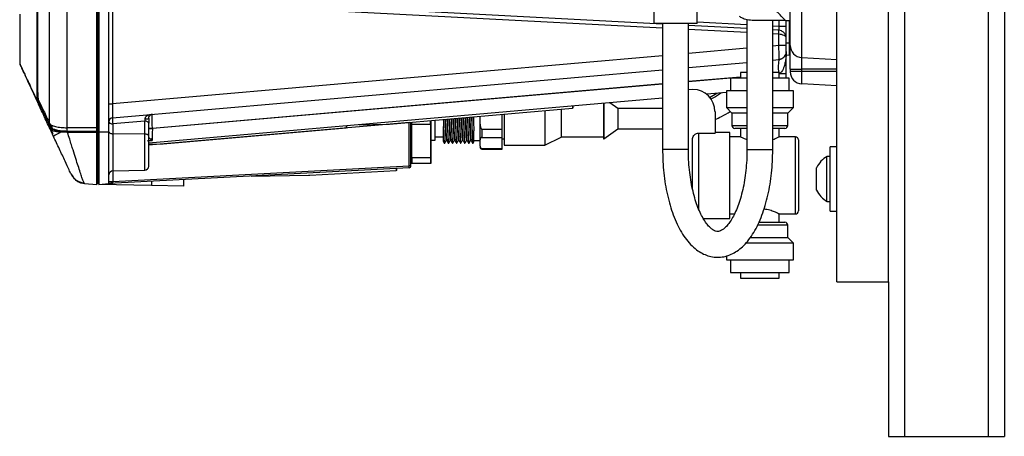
# Model space of a CAD drawing. Header units: inches. Extents: x 0.4 to 16.8, y 0 to 10.8.
# Tile 35 of 102: x 9.891 to 11.086, y 3.573 to 4.078. Entities that reach past the tile are written whole.
import ezdxf

# ---------------------------------------------------------------- set-up
doc = ezdxf.new("R2010")
doc.units = ezdxf.units.IN
doc.header["$MEASUREMENT"] = 0

msp = doc.modelspace()

# ---------------------------------------------------------------- linework, layer by layer
at = {"color": 7, "linetype": 'Continuous'}
for p, q in [((10.9644, 6.9475), (10.9644, 3.5725)), ((11.0661, 6.9475), (11.0661, 3.5725)), ((11.0856, 6.9475), (11.0856, 3.5725)), ((10.8824, 3.76), (10.8824, 6.76)), ((10.9449, 3.76), (10.9449, 6.76)), ((9.9485, 3.9472), (9.9485, 4.7343)), ((9.9843, 3.947), (9.9843, 4.7345)), ((9.9853, 4.7394), (9.9853, 3.9421)), ((9.9868, 4.7394), (9.9868, 3.9421)), ((9.9991, 3.9421), (9.9991, 4.7394)), ((9.9271, 3.9523), (9.9271, 4.7292)), ((10.0036, 4.7051), (10.0036, 3.9764)), ((9.912, 3.9874), (9.912, 4.6941)), ((9.9126, 4.6903), (9.9126, 3.9912)), ((10.6602, 4.1181), (10.6602, 4.0738)), ((10.7129, 4.0738), (10.7129, 4.1181)), ((10.6709, 4.073), (10.173, 4.0991)), ((10.6709, 4.0681), (10.1731, 4.0942)), ((10.8398, 4.0324), (10.8398, 4.0971)), ((9.8908, 4.0853), (9.8908, 4.0252)), ((10.7129, 4.0757), (10.7733, 4.0726)), ((10.7733, 4.0783), (10.7733, 3.9207)), ((10.8199, 4.0775), (10.7795, 4.0775)), ((10.8046, 3.9207), (10.8046, 4.0775)), ((10.8119, 4.0775), (10.8119, 4.0705)), ((10.8199, 4.0775), (10.8258, 4.0775)), ((10.8209, 4.0705), (10.8209, 4.0775)), ((10.8249, 4.0505), (10.8249, 4.0775)), ((10.7129, 4.0738), (10.6602, 4.0738)), ((10.6709, 4.073), (10.6709, 3.9207)), ((10.7022, 3.9207), (10.7022, 4.0738)), ((10.7733, 4.0676), (10.7022, 4.0714)), ((10.7733, 4.0627), (10.7022, 4.0665)), ((10.8046, 4.0709), (10.8119, 4.0705)), ((10.8116, 4.0656), (10.8046, 4.066)), ((10.8119, 4.0656), (10.8116, 4.0656)), ((10.8119, 4.0705), (10.8209, 4.0705)), ((10.8118, 4.0607), (10.8046, 4.0611)), ((10.8118, 4.0607), (10.8119, 4.0607)), ((10.8119, 4.0471), (10.8119, 4.0607)), ((10.8209, 4.0471), (10.8209, 4.0558)), ((10.8209, 4.0504), (10.8249, 4.0505)), ((10.8249, 4.0355), (10.8249, 4.0505)), ((10.7733, 4.0437), (10.7022, 4.0375)), ((10.8119, 4.0471), (10.8046, 4.0464)), ((10.8209, 4.0471), (10.8119, 4.0471)), ((10.8209, 4.0126), (10.8209, 4.0397)), ((10.6709, 4.0347), (10.0036, 3.9764)), ((10.7022, 4.0203), (10.7733, 4.0265)), ((10.8046, 4.0293), (10.8119, 4.0299)), ((10.8119, 4.0299), (10.8121, 4.0303)), ((10.82, 4.0356), (10.8249, 4.0355)), ((10.8398, 4.0324), (10.8824, 4.0302)), ((10.8398, 4.0184), (10.8398, 4.0324)), ((10.0036, 3.9592), (10.6709, 4.0176)), ((10.8258, 4.0184), (10.8398, 4.0184)), ((10.8258, 4.0184), (10.8258, 4.0159)), ((10.8258, 4.0159), (10.8398, 4.0159)), ((10.8824, 4.0184), (10.8398, 4.0184)), ((10.8398, 4.0159), (10.8398, 4.0184)), ((10.8398, 4.0159), (10.8824, 4.0159)), ((10.8398, 4.0004), (10.8398, 4.0159)), ((10.7655, 4.0087), (10.7022, 4.0032)), ((10.7533, 4.0075), (10.7022, 4.003)), ((10.7533, 4.0075), (10.7533, 3.9919)), ((10.7733, 4.0075), (10.7533, 4.0075)), ((10.7655, 4.0086), (10.7534, 4.0075)), ((10.7655, 4.0144), (10.7655, 4.0075)), ((10.7733, 4.0144), (10.7655, 4.0144)), ((10.8124, 4.0144), (10.8046, 4.0144)), ((10.8246, 4.0075), (10.8046, 4.0075)), ((10.8124, 4.0075), (10.8124, 4.0144)), ((10.8209, 4.0126), (10.8124, 4.0126)), ((10.8246, 3.9919), (10.8246, 4.0075)), ((10.6709, 4.0004), (10.0518, 3.9463)), ((10.6709, 4.0003), (10.0518, 3.9461)), ((10.7077, 3.9936), (10.7076, 3.9936)), ((10.7483, 3.9919), (10.7483, 3.9716)), ((10.7733, 3.9919), (10.7483, 3.9919)), ((10.8296, 3.9919), (10.8046, 3.9919)), ((10.8296, 3.9716), (10.8296, 3.9919)), ((10.8824, 3.9982), (10.8398, 4.0004)), ((9.912, 3.9874), (9.913, 3.9874)), ((9.9127, 3.9776), (9.9124, 3.979)), ((9.9136, 3.9789), (9.9133, 3.9797)), ((9.9142, 3.9778), (9.9136, 3.9789)), ((10.6709, 3.9831), (10.0473, 3.9286)), ((10.7483, 3.9899), (10.7244, 3.9878)), ((10.7369, 3.9889), (10.728, 3.9837)), ((9.9153, 3.9778), (9.9142, 3.9778)), ((9.9991, 3.9764), (10.0036, 3.9764)), ((10.3395, 3.9517), (10.5615, 3.9711)), ((10.528, 3.9682), (10.528, 3.9587)), ((10.5477, 3.9699), (10.5477, 3.9586)), ((10.5615, 3.9736), (10.5615, 3.9711)), ((10.5624, 3.9712), (10.5615, 3.9711)), ((10.5624, 3.9712), (10.5624, 3.9736)), ((10.5993, 3.9769), (10.5993, 3.9586)), ((10.5998, 3.9769), (10.5998, 3.9586)), ((10.6166, 3.9705), (10.607, 3.9775)), ((10.6709, 3.9705), (10.6166, 3.9705)), ((10.6166, 3.9705), (10.6166, 3.9584)), ((10.7346, 3.9668), (10.7346, 3.9406)), ((10.7483, 3.9716), (10.7549, 3.965)), ((10.7483, 3.9716), (10.7733, 3.9716)), ((10.8046, 3.9716), (10.8296, 3.9716)), ((10.823, 3.965), (10.8296, 3.9716)), ((10.0425, 3.9552), (10.0039, 3.9518)), ((10.0425, 3.9395), (10.0425, 3.9552)), ((10.3892, 3.9515), (10.3892, 3.956)), ((10.3902, 3.9519), (10.3902, 3.9561)), ((10.3951, 3.9323), (10.3951, 3.9565)), ((10.405, 3.9574), (10.405, 3.9487)), ((10.4493, 3.9613), (10.4492, 3.9588)), ((10.4492, 3.9613), (10.4492, 3.9588)), ((10.4763, 3.9455), (10.4763, 3.9636)), ((10.4788, 3.9639), (10.4788, 3.9262)), ((10.528, 3.9587), (10.528, 3.9262)), ((10.5477, 3.9586), (10.5477, 3.9358)), ((10.5993, 3.9586), (10.5993, 3.9336)), ((10.5998, 3.9586), (10.5998, 3.9336)), ((10.6166, 3.9584), (10.6166, 3.9458)), ((10.7549, 3.965), (10.7549, 3.95)), ((10.7733, 3.965), (10.7549, 3.965)), ((10.823, 3.965), (10.8046, 3.965)), ((10.823, 3.95), (10.823, 3.965)), ((9.9273, 3.9522), (9.9299, 3.9466)), ((9.9318, 3.9367), (9.9276, 3.9457)), ((9.9299, 3.9502), (9.9299, 3.9466)), ((9.9491, 3.9423), (9.9413, 3.9428)), ((9.9486, 3.9428), (9.9486, 3.9472)), ((9.9843, 3.9426), (9.9843, 3.947)), ((10.0039, 3.9518), (10.0039, 3.9399)), ((10.3633, 3.9537), (10.0473, 3.9261)), ((10.0473, 3.9371), (10.0473, 3.9527)), ((10.0518, 3.9463), (10.0473, 3.9463)), ((10.0473, 3.9461), (10.0518, 3.9461)), ((10.0518, 3.9461), (10.0518, 3.9463)), ((10.0649, 3.9277), (10.2869, 3.9471)), ((10.2869, 3.9495), (10.2869, 3.9471)), ((10.2879, 3.9472), (10.2869, 3.9471)), ((10.2879, 3.9472), (10.2879, 3.9496)), ((10.3026, 3.9509), (10.336, 3.9515)), ((10.3634, 3.9538), (10.3633, 3.9537)), ((10.3633, 3.901), (10.3633, 3.9537)), ((10.3656, 3.901), (10.3656, 3.954)), ((10.3666, 3.9515), (10.3666, 3.954)), ((10.3666, 3.9515), (10.3892, 3.9515)), ((10.3666, 3.9107), (10.3666, 3.9515)), ((10.3892, 3.9515), (10.3892, 3.9107)), ((10.3902, 3.9113), (10.3902, 3.9519)), ((10.4517, 3.9455), (10.4517, 3.9355)), ((10.4517, 3.9455), (10.4763, 3.9455)), ((10.4763, 3.9355), (10.4763, 3.9455)), ((10.5998, 3.9336), (10.6166, 3.9458)), ((10.6166, 3.9459), (10.6709, 3.9459)), ((10.7549, 3.95), (10.7733, 3.95)), ((10.7733, 3.9463), (10.7586, 3.9463)), ((10.7655, 3.9463), (10.7655, 3.9361)), ((10.8046, 3.95), (10.823, 3.95)), ((10.8192, 3.9463), (10.8046, 3.9463)), ((10.8124, 3.9363), (10.8124, 3.9463)), ((9.949, 3.9413), (9.9409, 3.9417)), ((9.9843, 3.9412), (9.949, 3.9413)), ((9.9491, 3.9423), (9.9843, 3.9421)), ((9.9843, 3.9421), (9.9853, 3.9421)), ((9.9843, 3.8781), (9.9843, 3.9412)), ((9.9853, 3.9421), (9.9853, 3.8796)), ((9.9853, 3.9421), (9.9868, 3.9421)), ((9.9868, 3.9421), (9.9868, 3.8784)), ((9.9868, 3.9421), (9.9991, 3.9421)), ((9.9991, 3.8794), (9.9991, 3.9421)), ((10.0425, 3.9395), (10.0039, 3.9399)), ((10.0039, 3.9399), (10.0039, 3.895)), ((10.0425, 3.8956), (10.0425, 3.9395)), ((10.0516, 3.9316), (10.0473, 3.931)), ((10.0516, 3.9316), (10.0496, 3.9335)), ((10.0516, 3.934), (10.0516, 3.9316)), ((10.3902, 3.9323), (10.3951, 3.9323)), ((10.3951, 3.936), (10.405, 3.936)), ((10.4082, 3.9316), (10.4091, 3.9316)), ((10.4131, 3.9316), (10.414, 3.9316)), ((10.418, 3.9316), (10.419, 3.9316)), ((10.423, 3.9316), (10.4239, 3.9316)), ((10.4279, 3.9316), (10.4288, 3.9316)), ((10.4328, 3.9316), (10.4337, 3.9316)), ((10.4377, 3.9316), (10.4386, 3.9316)), ((10.4419, 3.9316), (10.4492, 3.9316)), ((10.4517, 3.9355), (10.4763, 3.9355)), ((10.4763, 3.9218), (10.4763, 3.9355)), ((10.4763, 3.9336), (10.4788, 3.9336)), ((10.528, 3.9262), (10.5477, 3.9358)), ((10.5477, 3.936), (10.5993, 3.936)), ((10.5993, 3.9336), (10.5998, 3.9336)), ((10.7071, 3.8735), (10.7071, 3.9329)), ((10.7146, 3.9406), (10.7346, 3.9406)), ((10.7146, 3.9406), (10.7146, 3.8481)), ((10.7527, 3.9416), (10.7346, 3.9416)), ((10.7527, 3.8372), (10.7527, 3.9416)), ((10.7658, 3.9363), (10.7527, 3.9363)), ((10.8321, 3.9363), (10.8124, 3.9363)), ((10.8321, 3.8425), (10.8321, 3.9363)), ((10.8358, 3.9325), (10.8358, 3.8463)), ((10.0473, 3.9272), (10.0615, 3.9275)), ((10.4059, 3.9286), (10.4065, 3.9286)), ((10.4108, 3.9286), (10.4114, 3.9286)), ((10.4158, 3.9286), (10.4163, 3.9286)), ((10.4207, 3.9286), (10.4212, 3.9286)), ((10.4256, 3.9286), (10.4262, 3.9286)), ((10.4305, 3.9286), (10.4311, 3.9286)), ((10.4354, 3.9286), (10.436, 3.9286)), ((10.4404, 3.9286), (10.4409, 3.9286)), ((10.4492, 3.9274), (10.4492, 3.9254)), ((10.4517, 3.9218), (10.4763, 3.9218)), ((10.4517, 3.9218), (10.4517, 3.9213)), ((10.4517, 3.9213), (10.4763, 3.9213)), ((10.4763, 3.9213), (10.4763, 3.9218)), ((10.4788, 3.9262), (10.528, 3.9262)), ((10.7022, 3.9207), (10.6709, 3.9207)), ((10.7733, 3.9207), (10.8046, 3.9207)), ((10.8824, 3.9241), (10.8743, 3.9241)), ((10.8743, 3.885), (10.8743, 3.9241)), ((10.3892, 3.9107), (10.3666, 3.9107)), ((10.3666, 3.9107), (10.3666, 3.904)), ((10.3892, 3.9107), (10.3892, 3.904)), ((10.3902, 3.905), (10.3902, 3.9113)), ((10.8743, 3.9123), (10.8704, 3.9123)), ((10.8704, 3.885), (10.8704, 3.9123)), ((10.3633, 3.8985), (9.9991, 3.8794)), ((10.0037, 3.8821), (10.3633, 3.901)), ((10.0037, 3.895), (10.0037, 3.8821)), ((10.0039, 3.895), (10.0425, 3.8956)), ((10.2428, 3.8898), (10.3475, 3.8952)), ((10.3475, 3.8977), (10.3475, 3.8952)), ((10.3485, 3.8953), (10.3475, 3.8952)), ((10.3485, 3.8953), (10.3485, 3.8978)), ((10.3666, 3.904), (10.3892, 3.904)), ((10.8578, 3.885), (10.8578, 3.8987)), ((10.0901, 3.8763), (10.0901, 3.8842)), ((10.1716, 3.8885), (10.2411, 3.8897)), ((10.8578, 3.8714), (10.8578, 3.885)), ((10.8704, 3.8577), (10.8704, 3.885)), ((10.8743, 3.846), (10.8743, 3.885)), ((9.9689, 3.8802), (9.9694, 3.8795)), ((9.9694, 3.8795), (9.9843, 3.8781)), ((9.9853, 3.8796), (9.9868, 3.8796)), ((9.9868, 3.8784), (9.9991, 3.8794)), ((9.9868, 3.8784), (9.9868, 3.8781)), ((10.0509, 3.877), (9.9868, 3.8781)), ((10.0037, 3.8797), (10.0022, 3.8797)), ((10.0037, 3.8821), (10.0037, 3.8821)), ((10.0509, 3.8822), (10.0509, 3.877)), ((10.0901, 3.8763), (10.0509, 3.877)), ((10.8704, 3.8577), (10.8743, 3.8577)), ((10.7202, 3.8372), (10.7527, 3.8372)), ((10.7527, 3.8425), (10.7581, 3.8425)), ((10.8121, 3.8425), (10.8321, 3.8425)), ((10.8124, 3.8325), (10.8124, 3.8426)), ((10.8743, 3.846), (10.8824, 3.846)), ((10.823, 3.8288), (10.7861, 3.8288)), ((10.7878, 3.8325), (10.8192, 3.8325)), ((10.823, 3.8138), (10.823, 3.8288)), ((10.7771, 3.8138), (10.823, 3.8138)), ((10.8296, 3.8072), (10.823, 3.8138)), ((10.8296, 3.8072), (10.7719, 3.8072)), ((10.8296, 3.7869), (10.8296, 3.8072)), ((10.7483, 3.7916), (10.7483, 3.7869)), ((10.7483, 3.7869), (10.8296, 3.7869)), ((10.7533, 3.7869), (10.7533, 3.7713)), ((10.8246, 3.7713), (10.8246, 3.7869)), ((10.7533, 3.7713), (10.8246, 3.7713)), ((10.7655, 3.7713), (10.7655, 3.7644)), ((10.7655, 3.7644), (10.8124, 3.7644)), ((10.8124, 3.7644), (10.8124, 3.7713)), ((10.8824, 3.76), (10.9449, 3.76)), ((10.9449, 3.76), (10.9449, 3.5725)), ((10.9449, 3.5725), (10.9644, 3.5725)), ((10.9644, 3.5725), (11.0661, 3.5725)), ((11.0661, 3.5725), (11.0856, 3.5725))]:
    msp.add_line(p, q, dxfattribs=at)
at = {"color": 7, "linetype": 'Continuous', "flags": 128}
for points in [[(10.7076, 3.9936), (10.7024, 3.9931), (10.7021, 3.9931)], [(10.0473, 3.9527), (10.0472, 3.9532), (10.0469, 3.9537), (10.0465, 3.9541), (10.0459, 3.9545), (10.0451, 3.9548), (10.0443, 3.955), (10.0434, 3.9552), (10.0425, 3.9552)], [(9.9991, 3.9543), (9.9992, 3.9538), (9.9994, 3.9534), (9.9999, 3.9529), (10.0005, 3.9526), (10.0012, 3.9523), (10.002, 3.952), (10.003, 3.9519), (10.0039, 3.9518)], [(9.9991, 3.9423), (9.9992, 3.9419), (9.9994, 3.9414), (9.9999, 3.941), (10.0005, 3.9406), (10.0012, 3.9403), (10.002, 3.9401), (10.003, 3.9399), (10.0039, 3.9399)], [(10.0473, 3.9371), (10.0472, 3.9375), (10.0469, 3.938), (10.0465, 3.9384), (10.0459, 3.9388), (10.0451, 3.9391), (10.0443, 3.9393), (10.0434, 3.9395), (10.0425, 3.9395)]]:
    msp.add_lwpolyline(points, dxfattribs=at)
at = {"color": 7, "linetype": 'Continuous'}
for centre, radius, start, end in [((10.7975, 4.0627), 0.0144, 352.1808, 11.8131), ((10.7977, 4.0632), 0.0144, 350.1973, 9.8027), ((10.8249, 4.0514), 0.000984, 271, 0), ((10.8111, 4.0397), 0.00984, 338.6089, 0), ((10.8406, 4.0472), 0.0148, 180, 267), ((10.8583, 4.0217), 0.0471, 170.0171, 188.9943), ((10.8111, 4.0397), 0.00984, 275, 300.683), ((10.8249, 4.0345), 0.000984, 0, 89), ((9.8933, 4.0252), 0.00246, 180, 205), ((10.8406, 4.0152), 0.0148, 180, 267), ((10.7077, 3.9668), 0.0268, 0, 90), ((9.9133, 3.9788), 0.000956, 88.7775, 168.7496), ((9.9137, 3.9779), 0.000972, 93.1421, 197.9531), ((9.9142, 3.9768), 0.000982, 91.3217, 203.9599), ((10.004, 3.9543), 0.00492, 95, 180), ((10.0326, 3.9569), 0.0292, 175.4124, 189.9225), ((10.0438, 3.972), 0.014, 265.6147, 284.3853), ((9.9285, 3.9461), 0.000981, 91.5286, 203.2692), ((9.9423, 3.9418), 0.0014, 134.0671, 184.6849), ((10.3352, 4.0007), 0.0492, 271, 275), ((10.7586, 3.95), 0.00375, 180, 270), ((10.8192, 3.95), 0.00375, 270, 0), ((9.9622, 3.8917), 0.0543, 113.0959, 124.0042), ((9.9538, 3.9415), 0.00477, 169.7629, 181.8989), ((10.0521, 3.9276), 0.00635, 94.714, 113.3168), ((10.8321, 3.9325), 0.00375, 0, 90), ((10.0606, 3.9767), 0.0492, 271, 275), ((10.4517, 3.9237), 0.00246, 180, 270), ((10.8863, 3.885), 0.0316, 120.1198, 154.3744), ((10.004, 3.89), 0.00492, 91, 180), ((10.0424, 3.9006), 0.00492, 271, 0), ((10.3515, 3.8998), 0.0118, 354.0365, 5.9589), ((10.3638, 3.7757), 0.1253, 89.191, 90.2576), ((10.3631, 3.901), 0.00246, 273, 360), ((9.9705, 3.8995), 0.0193, 205.162, 265.2079), ((9.9711, 3.8991), 0.0197, 205, 241.3195), ((10.2403, 3.9389), 0.0492, 271, 273), ((9.9853, 3.8806), 0.000984, 180, 269), ((10.0026, 4.1327), 0.2506, 269.191, 270.2576), ((10.0039, 3.8742), 0.00616, 92.3458, 119.73), ((10.8863, 3.885), 0.0316, 205.6256, 239.8802), ((10.8321, 3.8463), 0.00375, 270, 0), ((10.8192, 3.8288), 0.00375, 0, 90)]:
    msp.add_arc(centre, radius, start, end, dxfattribs=at)
for centre, major_axis, start_param, end_param in [((8.195, 1.6439), (26.9244, 0), 1.504289, 1.505622), ((8.2131, 1.6439), (26.8718, 0), 1.504836, 1.506167)]:
    msp.add_ellipse(centre, major_axis=major_axis, ratio=0.08573, start_param=start_param, end_param=end_param, dxfattribs=at)
for points, knots in [([(10.8199, 4.0775), (10.8197, 4.0777), (10.8193, 4.0781), (10.8159, 4.0817), (10.8101, 4.088), (10.8035, 4.0951), (10.8003, 4.1007), (10.7996, 4.1021)], [0, 0, 0, 0, 0.1714751, 0.342162, 0.5827019, 0.8987497, 1, 1, 1, 1]), ([(10.8258, 4.0472), (10.8258, 4.0473), (10.8258, 4.0477), (10.8258, 4.0505), (10.8258, 4.0551), (10.8258, 4.0616), (10.8258, 4.0695), (10.8258, 4.0785), (10.8258, 4.0878), (10.8258, 4.0941), (10.8258, 4.0971)], [0, 0, 0, 0, 0.116516, 0.240011, 0.368641, 0.5, 0.631359, 0.759989, 0.883484, 1, 1, 1, 1]), ([(10.7795, 4.0775), (10.7768, 4.0777), (10.7715, 4.0782), (10.7668, 4.0805), (10.7647, 4.0819), (10.7642, 4.0822)], [0, 0, 0, 0, 0.436721, 0.870339, 1, 1, 1, 1]), ([(10.8119, 4.0705), (10.812, 4.0702), (10.812, 4.0696), (10.8121, 4.0686), (10.8121, 4.0678), (10.812, 4.0668), (10.8119, 4.0661), (10.8118, 4.0657), (10.8116, 4.0657), (10.8116, 4.0656)], [0, 0, 0, 0, 0.126736, 0.251558, 0.37487, 0.497092, 0.73375, 0.86319, 1, 1, 1, 1]), ([(10.8209, 4.0558), (10.8208, 4.057), (10.8205, 4.0594), (10.8185, 4.0625), (10.8156, 4.0649), (10.8131, 4.0654), (10.8119, 4.0656)], [0, 0, 0, 0, 0.252783, 0.517338, 0.771233, 1, 1, 1, 1]), ([(10.8209, 4.0558), (10.8209, 4.056), (10.8209, 4.0563), (10.8209, 4.0581), (10.8209, 4.06), (10.8209, 4.0624), (10.8209, 4.0658), (10.8209, 4.0687), (10.8209, 4.0705)], [0, 0, 0, 0, 0.239929, 0.370159, 0.500396, 0.630454, 0.760616, 1, 1, 1, 1]), ([(10.8209, 4.0558), (10.8208, 4.0564), (10.8205, 4.0576), (10.8185, 4.0592), (10.8156, 4.0604), (10.8131, 4.0606), (10.8119, 4.0607)], [0, 0, 0, 0, 0.252783, 0.517338, 0.771233, 1, 1, 1, 1]), ([(10.8121, 4.0303), (10.8121, 4.0303), (10.8121, 4.0304), (10.8122, 4.0316), (10.8123, 4.0346), (10.8122, 4.0393), (10.8121, 4.0436), (10.812, 4.0459), (10.8119, 4.0471)], [0, 0, 0, 0, 0.005834, 0.1509959, 0.4283824, 0.7057637, 0.850927, 1, 1, 1, 1]), ([(10.8209, 4.0397), (10.8209, 4.0374), (10.8207, 4.0331), (10.8198, 4.0269), (10.8184, 4.021), (10.8164, 4.0164), (10.8141, 4.0138), (10.8128, 4.013), (10.8122, 4.0129), (10.8119, 4.0128)], [0, 0, 0, 0, 0.240841, 0.438914, 0.629294, 0.859494, 0.937793, 0.970467, 1, 1, 1, 1]), ([(10.8209, 4.0397), (10.8209, 4.0398), (10.8209, 4.04), (10.8209, 4.0409), (10.8209, 4.0418), (10.8209, 4.043), (10.8209, 4.0447), (10.8209, 4.0462), (10.8209, 4.0471)], [0, 0, 0, 0, 0.239798, 0.369824, 0.5, 0.629946, 0.760202, 1, 1, 1, 1]), ([(10.8258, 4.0184), (10.8258, 4.022), (10.8258, 4.0276), (10.8258, 4.0343), (10.8258, 4.0389), (10.8258, 4.0426), (10.8258, 4.0462), (10.8258, 4.0468), (10.8258, 4.0472)], [0, 0, 0, 0, 0.239457, 0.368361, 0.5, 0.631639, 0.760543, 1, 1, 1, 1]), ([(10.8121, 4.0303), (10.8129, 4.0304), (10.8146, 4.0306), (10.817, 4.0318), (10.8191, 4.0337), (10.8199, 4.0354), (10.8203, 4.0363)], [0, 0, 0, 0, 0.237411, 0.489114, 0.746648, 1, 1, 1, 1]), ([(9.8908, 4.0252), (9.8911, 4.0246), (9.8916, 4.0235), (9.8958, 4.0144), (9.9024, 4.0003), (9.909, 3.9861), (9.9124, 3.979)], [0, 0, 0, 0, 0.248342, 0.497387, 0.74774, 1, 1, 1, 1]), ([(9.891, 4.0242), (9.8913, 4.0236), (9.8918, 4.0225), (9.8961, 4.0133), (9.9025, 3.9995), (9.9089, 3.9858), (9.912, 3.9792)], [0, 0, 0, 0, 0.25337, 0.507361, 0.762606, 1, 1, 1, 1]), ([(10.8258, 4.0159), (10.8258, 4.0158), (10.8258, 4.0156), (10.8258, 4.0154), (10.8258, 4.0152), (10.8258, 4.0152), (10.8258, 4.0152)], [0, 0, 0, 0, 0.2522444, 0.5001331, 0.7494902, 1, 1, 1, 1]), ([(10.8209, 4.0074), (10.8209, 4.0082), (10.8209, 4.0097), (10.8209, 4.0117), (10.8209, 4.0126)], [0, 0, 0, 0, 0.499488, 1, 1, 1, 1]), ([(9.9126, 3.9912), (9.9126, 3.9901), (9.9127, 3.9879), (9.9128, 3.985), (9.9131, 3.9826), (9.9133, 3.9819), (9.9134, 3.9816)], [0, 0, 0, 0, 0.2417048, 0.483349, 0.7267298, 1, 1, 1, 1]), ([(9.9124, 3.979), (9.9123, 3.9795), (9.9122, 3.9806), (9.9121, 3.9827), (9.912, 3.985), (9.912, 3.9866), (9.912, 3.9874)], [0, 0, 0, 0, 0.250429, 0.500399, 0.750025, 1, 1, 1, 1]), ([(9.9133, 3.9797), (9.9133, 3.9802), (9.9132, 3.9812), (9.913, 3.9831), (9.913, 3.9852), (9.913, 3.9867), (9.913, 3.9874)], [0, 0, 0, 0, 0.250978, 0.500472, 0.750637, 1, 1, 1, 1]), ([(9.9134, 3.9816), (9.9155, 3.9771), (9.9197, 3.9682), (9.9246, 3.9576), (9.9271, 3.9523)], [0, 0, 0, 0, 0.499783, 1, 1, 1, 1]), ([(10.7424, 3.9894), (10.7392, 3.9873), (10.735, 3.9845), (10.7304, 3.9824), (10.7293, 3.9819)], [0, 0, 0, 0, 0.756135, 1, 1, 1, 1]), ([(9.9276, 3.9457), (9.925, 3.9513), (9.9198, 3.9625), (9.9155, 3.9718), (9.9133, 3.9764)], [0, 0, 0, 0, 0.500336, 1, 1, 1, 1]), ([(9.9285, 3.947), (9.9259, 3.9526), (9.9207, 3.9638), (9.9163, 3.9731), (9.9142, 3.9778)], [0, 0, 0, 0, 0.500879, 1, 1, 1, 1]), ([(10.0036, 3.9764), (10.0035, 3.9752), (10.0035, 3.9729), (10.0034, 3.9686), (10.0034, 3.9639), (10.0034, 3.9608), (10.0035, 3.9594), (10.0035, 3.9593), (10.0036, 3.9592)], [0, 0, 0, 0, 0.13071, 0.2577376, 0.5, 0.7422579, 0.8692866, 1, 1, 1, 1]), ([(10.7346, 3.9572), (10.7372, 3.9584), (10.7436, 3.9612), (10.7495, 3.9648), (10.753, 3.9669)], [0, 0, 0, 0, 0.417939, 1, 1, 1, 1]), ([(10.0428, 3.9581), (10.0427, 3.9577), (10.0426, 3.9566), (10.0425, 3.9557), (10.0425, 3.9552)], [0, 0, 0, 0, 0.447699, 1, 1, 1, 1]), ([(10.0518, 3.9634), (10.0507, 3.9633), (10.0485, 3.963), (10.0456, 3.9618), (10.0438, 3.9604), (10.0429, 3.9591), (10.0428, 3.9584), (10.0428, 3.9581)], [0, 0, 0, 0, 0.30577, 0.600654, 0.835113, 0.923327, 1, 1, 1, 1]), ([(10.0473, 3.9585), (10.0473, 3.9588), (10.0473, 3.9594), (10.0477, 3.9607), (10.0486, 3.9621), (10.0501, 3.9631), (10.0512, 3.9633), (10.0518, 3.9634)], [0, 0, 0, 0, 0.0766684, 0.1648868, 0.3993454, 0.69423, 1, 1, 1, 1]), ([(10.0473, 3.9585), (10.0473, 3.9575), (10.0473, 3.9555), (10.0473, 3.9537), (10.0473, 3.9527)], [0, 0, 0, 0, 0.499628, 1, 1, 1, 1]), ([(10.0518, 3.9463), (10.0518, 3.9474), (10.0517, 3.9497), (10.0516, 3.954), (10.0516, 3.9587), (10.0516, 3.9618), (10.0517, 3.9632), (10.0518, 3.9633), (10.0518, 3.9634)], [0, 0, 0, 0, 0.130463, 0.25745, 0.5, 0.742546, 0.869533, 1, 1, 1, 1]), ([(10.4065, 3.9291), (10.4065, 3.9289), (10.4063, 3.9285), (10.4061, 3.9315), (10.4059, 3.9374), (10.4056, 3.9458), (10.4054, 3.9529), (10.4053, 3.9568), (10.4053, 3.9574)], [0, 0, 0, 0, 0.104642, 0.318644, 0.532684, 0.746697, 0.960742, 1, 1, 1, 1]), ([(10.407, 3.9576), (10.407, 3.955), (10.4072, 3.9493), (10.4075, 3.9416), (10.4077, 3.9355), (10.408, 3.932), (10.4081, 3.9319), (10.4082, 3.9319)], [0, 0, 0, 0, 0.191775, 0.409765, 0.627807, 0.845822, 1, 1, 1, 1]), ([(10.4091, 3.9319), (10.4091, 3.9319), (10.409, 3.9316), (10.4088, 3.9342), (10.4085, 3.9394), (10.4083, 3.947), (10.408, 3.9535), (10.4079, 3.9571), (10.4079, 3.9577)], [0, 0, 0, 0, 0.053947, 0.279165, 0.50437, 0.729617, 0.954829, 1, 1, 1, 1]), ([(10.4096, 3.9578), (10.4097, 3.9548), (10.4099, 3.9484), (10.4101, 3.9398), (10.4104, 3.933), (10.4106, 3.9291), (10.4108, 3.929), (10.4108, 3.929)], [0, 0, 0, 0, 0.197097, 0.413677, 0.630246, 0.846823, 1, 1, 1, 1]), ([(10.4114, 3.9291), (10.4114, 3.9289), (10.4113, 3.9285), (10.411, 3.9315), (10.4108, 3.9374), (10.4105, 3.9458), (10.4103, 3.9531), (10.4102, 3.9571), (10.4102, 3.9579)], [0, 0, 0, 0, 0.103468, 0.315553, 0.527676, 0.739772, 0.951901, 1, 1, 1, 1]), ([(10.4119, 3.958), (10.412, 3.9552), (10.4121, 3.9495), (10.4124, 3.9416), (10.4126, 3.9355), (10.4129, 3.932), (10.413, 3.9319), (10.4131, 3.9319)], [0, 0, 0, 0, 0.200261, 0.415962, 0.631715, 0.847441, 1, 1, 1, 1]), ([(10.414, 3.9319), (10.414, 3.9319), (10.4139, 3.9316), (10.4137, 3.9342), (10.4134, 3.9394), (10.4132, 3.947), (10.413, 3.9536), (10.4128, 3.9574), (10.4128, 3.9581)], [0, 0, 0, 0, 0.057286, 0.279167, 0.501035, 0.722943, 0.944818, 1, 1, 1, 1]), ([(10.4145, 3.9582), (10.4146, 3.9551), (10.4148, 3.9486), (10.415, 3.9398), (10.4153, 3.933), (10.4156, 3.9291), (10.4157, 3.929), (10.4158, 3.929)], [0, 0, 0, 0, 0.204643, 0.419188, 0.633721, 0.848263, 1, 1, 1, 1]), ([(10.4163, 3.9291), (10.4163, 3.9289), (10.4162, 3.9285), (10.4159, 3.9315), (10.4157, 3.9374), (10.4154, 3.9458), (10.4152, 3.9532), (10.4151, 3.9574), (10.4151, 3.9583)], [0, 0, 0, 0, 0.10325, 0.313233, 0.523255, 0.733249, 0.943275, 1, 1, 1, 1]), ([(10.4168, 3.9584), (10.4169, 3.9555), (10.417, 3.9496), (10.4173, 3.9416), (10.4176, 3.9355), (10.4178, 3.932), (10.418, 3.9319), (10.418, 3.9319)], [0, 0, 0, 0, 0.208571, 0.422031, 0.635542, 0.849026, 1, 1, 1, 1]), ([(10.4189, 3.9319), (10.4189, 3.9319), (10.4188, 3.9316), (10.4186, 3.9342), (10.4183, 3.9394), (10.4181, 3.947), (10.4179, 3.9538), (10.4178, 3.9576), (10.4177, 3.9585)], [0, 0, 0, 0, 0.059895, 0.278683, 0.497458, 0.716274, 0.935056, 1, 1, 1, 1]), ([(10.4194, 3.9587), (10.4195, 3.9554), (10.4197, 3.9487), (10.42, 3.9398), (10.4202, 3.933), (10.4205, 3.9291), (10.4206, 3.929), (10.4207, 3.929)], [0, 0, 0, 0, 0.212048, 0.424596, 0.637131, 0.849676, 1, 1, 1, 1]), ([(10.4213, 3.9291), (10.4212, 3.9289), (10.4211, 3.9285), (10.4208, 3.9315), (10.4206, 3.9374), (10.4203, 3.9458), (10.4201, 3.9533), (10.42, 3.9577), (10.42, 3.9587), (10.42, 3.9587)], [0, 0, 0, 0, 0.103895, 0.311616, 0.519376, 0.727108, 0.934872, 0.99942, 1, 1, 1, 1]), ([(10.4217, 3.9589), (10.4217, 3.9588), (10.4218, 3.9557), (10.4219, 3.9497), (10.4222, 3.9416), (10.4225, 3.9355), (10.4227, 3.932), (10.4229, 3.9319), (10.423, 3.9319)], [0, 0, 0, 0, 0.005395, 0.216671, 0.427946, 0.639272, 0.850571, 1, 1, 1, 1]), ([(10.4239, 3.9319), (10.4238, 3.9319), (10.4237, 3.9316), (10.4236, 3.9342), (10.4232, 3.9394), (10.423, 3.947), (10.4228, 3.9538), (10.4227, 3.9578), (10.4226, 3.9588), (10.4226, 3.959)], [0, 0, 0, 0, 0.0616, 0.277542, 0.493472, 0.709441, 0.925378, 0.99239, 1, 1, 1, 1]), ([(10.4243, 3.9591), (10.4243, 3.959), (10.4244, 3.9555), (10.4247, 3.9487), (10.4249, 3.9398), (10.4252, 3.933), (10.4254, 3.9291), (10.4255, 3.929), (10.4256, 3.929)], [0, 0, 0, 0, 0.008655, 0.219257, 0.42986, 0.640451, 0.851051, 1, 1, 1, 1]), ([(10.4262, 3.9291), (10.4262, 3.9289), (10.426, 3.9285), (10.4258, 3.9315), (10.4256, 3.9374), (10.4252, 3.9458), (10.4251, 3.9533), (10.425, 3.9578), (10.4249, 3.959), (10.4249, 3.9591)], [0, 0, 0, 0, 0.105251, 0.31056, 0.515907, 0.721228, 0.92658, 0.990378, 1, 1, 1, 1]), ([(10.4266, 3.9593), (10.4266, 3.9591), (10.4267, 3.9559), (10.4269, 3.9497), (10.4272, 3.9416), (10.4274, 3.9355), (10.4277, 3.932), (10.4278, 3.9319), (10.4279, 3.9319)], [0, 0, 0, 0, 0.015428, 0.224573, 0.433717, 0.64291, 0.852078, 1, 1, 1, 1]), ([(10.4288, 3.9319), (10.4288, 3.9319), (10.4286, 3.9316), (10.4285, 3.9342), (10.4282, 3.9394), (10.4279, 3.947), (10.4277, 3.9538), (10.4276, 3.958), (10.4276, 3.9591), (10.4275, 3.9594)], [0, 0, 0, 0, 0.062294, 0.275673, 0.489039, 0.702444, 0.915817, 0.982034, 1, 1, 1, 1]), ([(10.4293, 3.9595), (10.4293, 3.9593), (10.4294, 3.9557), (10.4296, 3.9487), (10.4298, 3.9398), (10.4301, 3.933), (10.4303, 3.9291), (10.4305, 3.929), (10.4305, 3.929)], [0, 0, 0, 0, 0.017639, 0.226332, 0.435027, 0.643709, 0.852401, 1, 1, 1, 1]), ([(10.4311, 3.9291), (10.4311, 3.9289), (10.4309, 3.9285), (10.4307, 3.9315), (10.4305, 3.9374), (10.4302, 3.9458), (10.43, 3.9533), (10.4299, 3.958), (10.4298, 3.9593), (10.4298, 3.9596)], [0, 0, 0, 0, 0.1071543, 0.309976, 0.5128347, 0.7156676, 0.918531, 0.9815561, 1, 1, 1, 1]), ([(10.4315, 3.9597), (10.4315, 3.9594), (10.4316, 3.956), (10.4318, 3.9497), (10.4321, 3.9416), (10.4323, 3.9355), (10.4326, 3.932), (10.4327, 3.9319), (10.4328, 3.9319)], [0, 0, 0, 0, 0.02526, 0.232316, 0.439372, 0.646476, 0.853556, 1, 1, 1, 1]), ([(10.4337, 3.9319), (10.4337, 3.9319), (10.4336, 3.9316), (10.4334, 3.9342), (10.4331, 3.9394), (10.4329, 3.947), (10.4326, 3.9538), (10.4325, 3.9581), (10.4325, 3.9594), (10.4325, 3.9598)], [0, 0, 0, 0, 0.061926, 0.273037, 0.484135, 0.695271, 0.906376, 0.971889, 1, 1, 1, 1]), ([(10.4342, 3.96), (10.4342, 3.9595), (10.4343, 3.9558), (10.4345, 3.9487), (10.4347, 3.9398), (10.435, 3.933), (10.4352, 3.9291), (10.4354, 3.929), (10.4354, 3.929)], [0, 0, 0, 0, 0.0264608, 0.2332801, 0.4401002, 0.6469089, 0.8537264, 1, 1, 1, 1]), ([(10.436, 3.9291), (10.436, 3.9289), (10.4359, 3.9285), (10.4356, 3.9315), (10.4354, 3.9374), (10.4351, 3.9458), (10.4349, 3.9533), (10.4348, 3.9581), (10.4347, 3.9596), (10.4347, 3.96)], [0, 0, 0, 0, 0.109399, 0.309705, 0.510048, 0.710366, 0.910713, 0.972957, 1, 1, 1, 1]), ([(10.4364, 3.9602), (10.4364, 3.9597), (10.4366, 3.9562), (10.4367, 3.9497), (10.437, 3.9416), (10.4373, 3.9355), (10.4375, 3.932), (10.4376, 3.9319), (10.4377, 3.9319)], [0, 0, 0, 0, 0.034898, 0.239907, 0.444915, 0.649972, 0.855004, 1, 1, 1, 1]), ([(10.4386, 3.9319), (10.4386, 3.9319), (10.4385, 3.9316), (10.4383, 3.9342), (10.438, 3.9394), (10.4378, 3.947), (10.4376, 3.9538), (10.4374, 3.9583), (10.4374, 3.9597), (10.4374, 3.9602)], [0, 0, 0, 0, 0.060484, 0.269614, 0.478733, 0.68789, 0.897014, 0.961913, 1, 1, 1, 1]), ([(10.4391, 3.9604), (10.4391, 3.9598), (10.4392, 3.956), (10.4394, 3.9487), (10.4396, 3.9398), (10.4399, 3.933), (10.4402, 3.9291), (10.4403, 3.929), (10.4404, 3.929)], [0, 0, 0, 0, 0.035126, 0.240104, 0.445084, 0.650052, 0.855028, 1, 1, 1, 1]), ([(10.441, 3.9291), (10.4409, 3.9289), (10.4408, 3.9285), (10.4405, 3.9315), (10.4403, 3.9374), (10.44, 3.9459), (10.4398, 3.9534), (10.4397, 3.9583), (10.4397, 3.9599), (10.4396, 3.9604)], [0, 0, 0, 0, 0.113371, 0.311246, 0.509157, 0.707043, 0.904959, 0.964564, 1, 1, 1, 1]), ([(10.4413, 3.9606), (10.4414, 3.9599), (10.4415, 3.9563), (10.4416, 3.9501), (10.4418, 3.9454), (10.4419, 3.9433)], [0, 0, 0, 0, 0.107323, 0.598597, 1, 1, 1, 1]), ([(10.4492, 3.9588), (10.4492, 3.9558), (10.4492, 3.9498), (10.4492, 3.9413), (10.4492, 3.9338), (10.4492, 3.9304), (10.4492, 3.9286)], [0, 0, 0, 0, 0.245667, 0.5, 0.754333, 1, 1, 1, 1]), ([(10.4492, 3.9588), (10.4492, 3.9571), (10.4492, 3.9546), (10.4493, 3.9514), (10.4496, 3.9494), (10.4499, 3.9478), (10.4503, 3.9468), (10.4508, 3.946), (10.4511, 3.9457), (10.4515, 3.9455), (10.4516, 3.9455), (10.4517, 3.9455)], [0, 0, 0, 0, 0.3495362, 0.5465878, 0.6817059, 0.7763166, 0.8821375, 0.922103, 0.9623772, 0.9862152, 1, 1, 1, 1]), ([(9.9311, 3.9399), (9.9305, 3.9411), (9.9291, 3.9438), (9.9277, 3.9469), (9.9265, 3.9494), (9.9257, 3.9509), (9.9256, 3.9511), (9.9256, 3.9512)], [0, 0, 0, 0, 0.180532, 0.3956415, 0.5966338, 0.8006291, 1, 1, 1, 1]), ([(9.9256, 3.9512), (9.9256, 3.9511), (9.9257, 3.9509), (9.9265, 3.9494), (9.9277, 3.9469), (9.9292, 3.9438), (9.9305, 3.941), (9.9312, 3.9397)], [0, 0, 0, 0, 0.197447, 0.399466, 0.598524, 0.811544, 1, 1, 1, 1]), ([(9.9271, 3.9523), (9.9277, 3.9516), (9.9289, 3.9503), (9.934, 3.9486), (9.9407, 3.9475), (9.9459, 3.9473), (9.9485, 3.9472)], [0, 0, 0, 0, 0.256031, 0.51226, 0.762992, 1, 1, 1, 1]), ([(9.9409, 3.9417), (9.9392, 3.9419), (9.9358, 3.9422), (9.9318, 3.9432), (9.9288, 3.9443), (9.928, 3.9452), (9.9276, 3.9457)], [0, 0, 0, 0, 0.249078, 0.499164, 0.748278, 1, 1, 1, 1]), ([(9.9413, 3.9428), (9.9397, 3.943), (9.9364, 3.9434), (9.9326, 3.9445), (9.9296, 3.9456), (9.9289, 3.9466), (9.9285, 3.947)], [0, 0, 0, 0, 0.249076, 0.499152, 0.748285, 1, 1, 1, 1]), ([(9.9486, 3.9428), (9.9462, 3.9429), (9.9414, 3.9431), (9.9354, 3.9441), (9.9316, 3.9454), (9.9304, 3.9463), (9.9299, 3.9466)], [0, 0, 0, 0, 0.2800091, 0.5598425, 0.8445035, 1, 1, 1, 1]), ([(10.0518, 3.9461), (10.0518, 3.945), (10.0517, 3.9426), (10.0516, 3.9383), (10.0516, 3.9357), (10.0516, 3.934)], [0, 0, 0, 0, 0.261418, 0.515472, 1, 1, 1, 1]), ([(10.3666, 3.9515), (10.3664, 3.9516), (10.3663, 3.9516), (10.366, 3.9516), (10.3658, 3.9516), (10.3657, 3.9517), (10.3656, 3.9518), (10.3656, 3.9518), (10.3656, 3.9519)], [0, 0, 0, 0, 0.24169, 0.368643, 0.499499, 0.709891, 0.845072, 1, 1, 1, 1]), ([(10.3892, 3.9515), (10.3893, 3.9516), (10.3895, 3.9516), (10.3898, 3.9516), (10.3899, 3.9516), (10.3901, 3.9517), (10.3902, 3.9518), (10.3902, 3.9518), (10.3902, 3.9519)], [0, 0, 0, 0, 0.24175, 0.368709, 0.499555, 0.709957, 0.845114, 1, 1, 1, 1]), ([(10.405, 3.9487), (10.405, 3.9457), (10.4052, 3.9396), (10.4055, 3.9329), (10.4057, 3.929), (10.4059, 3.929), (10.4059, 3.929)], [0, 0, 0, 0, 0.2711506, 0.5423015, 0.8134766, 1, 1, 1, 1]), ([(10.405, 3.9303), (10.405, 3.9306), (10.405, 3.9312), (10.405, 3.9359), (10.405, 3.9421), (10.405, 3.9469), (10.405, 3.9487)], [0, 0, 0, 0, 0.260894, 0.537667, 0.824538, 1, 1, 1, 1]), ([(10.4419, 3.9306), (10.4419, 3.9306), (10.4419, 3.9305), (10.4419, 3.934), (10.4419, 3.9387), (10.4419, 3.9423), (10.4419, 3.9433)], [0, 0, 0, 0, 0.219484, 0.54376, 0.878478, 1, 1, 1, 1]), ([(9.953, 3.8913), (9.9524, 3.8926), (9.9511, 3.8954), (9.9459, 3.9065), (9.9392, 3.9209), (9.9342, 3.9315), (9.9318, 3.9367)], [0, 0, 0, 0, 0.226825, 0.477552, 0.741882, 1, 1, 1, 1]), ([(9.9689, 3.8802), (9.9686, 3.8809), (9.968, 3.8824), (9.9664, 3.8868), (9.9643, 3.8929), (9.9618, 3.9006), (9.9588, 3.9098), (9.956, 3.9186), (9.9535, 3.9267), (9.9514, 3.9337), (9.9498, 3.9387), (9.949, 3.9413)], [0, 0, 0, 0, 0.116836, 0.23525, 0.359338, 0.488965, 0.613915, 0.749217, 0.824664, 0.908253, 1, 1, 1, 1]), ([(9.9843, 3.9412), (9.9843, 3.9412), (9.9843, 3.9413), (9.9843, 3.9415), (9.9843, 3.9416), (9.9843, 3.9418), (9.9843, 3.9419), (9.9843, 3.942), (9.9843, 3.9421), (9.9843, 3.9421)], [0, 0, 0, 0, 0.125927, 0.251824, 0.37772, 0.503614, 0.629506, 0.755397, 1, 1, 1, 1]), ([(9.9843, 3.8806), (9.9843, 3.8808), (9.9843, 3.8812), (9.9843, 3.8847), (9.9843, 3.8903), (9.9843, 3.8983), (9.9843, 3.9082), (9.9843, 3.9192), (9.9843, 3.9306), (9.9843, 3.9384), (9.9843, 3.9421)], [0, 0, 0, 0, 0.116516, 0.240011, 0.368641, 0.5, 0.631359, 0.759989, 0.883484, 1, 1, 1, 1]), ([(10.0459, 3.9315), (10.0459, 3.9315), (10.0475, 3.9319), (10.0496, 3.9318), (10.0516, 3.9316)], [0, 0, 0, 0, 0.005633, 1, 1, 1, 1]), ([(10.0473, 3.9006), (10.0473, 3.9007), (10.0473, 3.9011), (10.0473, 3.9033), (10.0473, 3.9065), (10.0473, 3.9106), (10.0473, 3.9154), (10.0473, 3.9209), (10.0473, 3.9266), (10.0473, 3.9321), (10.0473, 3.9355), (10.0473, 3.9371)], [0, 0, 0, 0, 0.1138101, 0.2276203, 0.3383758, 0.4442661, 0.553394, 0.6665109, 0.7806708, 0.8927636, 1, 1, 1, 1]), ([(10.0496, 3.9335), (10.0493, 3.9337), (10.0487, 3.9342), (10.0481, 3.9345), (10.0478, 3.9345), (10.0477, 3.9344), (10.0477, 3.9344)], [0, 0, 0, 0, 0.447292, 0.829189, 0.998056, 1, 1, 1, 1]), ([(10.4065, 3.9286), (10.4068, 3.9291), (10.4074, 3.9301), (10.4079, 3.9311), (10.4082, 3.9316)], [0, 0, 0, 0, 0.500025, 1, 1, 1, 1]), ([(10.4091, 3.9317), (10.4094, 3.9312), (10.41, 3.9301), (10.4105, 3.9291), (10.4108, 3.9286)], [0, 0, 0, 0, 0.4999714, 1, 1, 1, 1]), ([(10.4114, 3.9286), (10.4117, 3.9291), (10.4123, 3.9301), (10.4129, 3.9311), (10.4132, 3.9316)], [0, 0, 0, 0, 0.500026, 1, 1, 1, 1]), ([(10.414, 3.9317), (10.4143, 3.9312), (10.4149, 3.9301), (10.4155, 3.9291), (10.4158, 3.9286)], [0, 0, 0, 0, 0.499972, 1, 1, 1, 1]), ([(10.4163, 3.9286), (10.4166, 3.9291), (10.4172, 3.9301), (10.4178, 3.9311), (10.4181, 3.9316)], [0, 0, 0, 0, 0.500028, 1, 1, 1, 1]), ([(10.4189, 3.9317), (10.4192, 3.9311), (10.4198, 3.9301), (10.4204, 3.9291), (10.4207, 3.9286)], [0, 0, 0, 0, 0.499973, 1, 1, 1, 1]), ([(10.4212, 3.9286), (10.4215, 3.9291), (10.4221, 3.9301), (10.4227, 3.9311), (10.423, 3.9317)], [0, 0, 0, 0, 0.500029, 1, 1, 1, 1]), ([(10.4238, 3.9316), (10.4241, 3.9311), (10.4247, 3.9301), (10.4253, 3.9291), (10.4256, 3.9286)], [0, 0, 0, 0, 0.4999739, 1, 1, 1, 1]), ([(10.4262, 3.9286), (10.4265, 3.9291), (10.427, 3.9301), (10.4276, 3.9312), (10.4279, 3.9317)], [0, 0, 0, 0, 0.5000299, 1, 1, 1, 1]), ([(10.4288, 3.9316), (10.4291, 3.9311), (10.4297, 3.9301), (10.4302, 3.9291), (10.4305, 3.9286)], [0, 0, 0, 0, 0.499975, 1, 1, 1, 1]), ([(10.4311, 3.9286), (10.4314, 3.9291), (10.432, 3.9301), (10.4326, 3.9312), (10.4329, 3.9317)], [0, 0, 0, 0, 0.50003, 1, 1, 1, 1]), ([(10.4337, 3.9316), (10.434, 3.9311), (10.4346, 3.9301), (10.4352, 3.9291), (10.4355, 3.9286)], [0, 0, 0, 0, 0.499977, 1, 1, 1, 1]), ([(10.436, 3.9286), (10.4363, 3.9291), (10.4369, 3.9302), (10.4375, 3.9312), (10.4378, 3.9317)], [0, 0, 0, 0, 0.50003, 1, 1, 1, 1]), ([(10.4386, 3.9316), (10.4389, 3.9311), (10.4395, 3.9301), (10.4401, 3.9291), (10.4404, 3.9286)], [0, 0, 0, 0, 0.499978, 1, 1, 1, 1]), ([(10.4517, 3.9355), (10.4516, 3.9355), (10.4514, 3.9355), (10.4509, 3.9353), (10.4504, 3.935), (10.4494, 3.9337), (10.4493, 3.9314), (10.4493, 3.9295), (10.4492, 3.9286)], [0, 0, 0, 0, 0.023474, 0.052369, 0.099649, 0.199004, 0.638916, 1, 1, 1, 1]), ([(10.7071, 3.9329), (10.7071, 3.9338), (10.7073, 3.9355), (10.7085, 3.9378), (10.7102, 3.9393), (10.7122, 3.9403), (10.7137, 3.9406), (10.7145, 3.9406), (10.7146, 3.9406)], [0, 0, 0, 0, 0.20575, 0.428065, 0.646229, 0.782174, 0.990803, 1, 1, 1, 1]), ([(10.7658, 3.9361), (10.7657, 3.9362), (10.7654, 3.9363), (10.7672, 3.9354), (10.7699, 3.9341), (10.7725, 3.9332), (10.7733, 3.933)], [0, 0, 0, 0, 0.120073, 0.479745, 0.849956, 1, 1, 1, 1]), ([(10.8046, 3.9329), (10.8046, 3.9329), (10.8069, 3.9336), (10.8099, 3.9351), (10.8122, 3.9362), (10.8123, 3.9362), (10.8124, 3.9363)], [0, 0, 0, 0, 0.014151, 0.426514, 0.840944, 1, 1, 1, 1]), ([(10.4049, 3.9303), (10.405, 3.9303), (10.4053, 3.9297), (10.4056, 3.9291), (10.4059, 3.9286)], [0, 0, 0, 0, 0.093478, 1, 1, 1, 1]), ([(10.4409, 3.9286), (10.4412, 3.9291), (10.4416, 3.9298), (10.442, 3.9304), (10.442, 3.9305)], [0, 0, 0, 0, 0.7999734, 1, 1, 1, 1]), ([(10.4492, 3.9286), (10.4492, 3.9278), (10.4492, 3.9265), (10.4493, 3.9248), (10.4496, 3.9238), (10.4499, 3.923), (10.4503, 3.9225), (10.4508, 3.9221), (10.4511, 3.9219), (10.4515, 3.9218), (10.4516, 3.9218), (10.4517, 3.9218)], [0, 0, 0, 0, 0.349536, 0.546588, 0.681706, 0.776317, 0.882137, 0.922103, 0.962377, 0.986215, 1, 1, 1, 1]), ([(10.6709, 3.9207), (10.671, 3.9182), (10.671, 3.911), (10.6717, 3.8992), (10.6731, 3.8854), (10.6753, 3.872), (10.6782, 3.8591), (10.6818, 3.8469), (10.686, 3.8355), (10.691, 3.825), (10.6966, 3.8155), (10.703, 3.8072), (10.7099, 3.8005), (10.717, 3.7956), (10.724, 3.7922), (10.7315, 3.7902), (10.7392, 3.7897), (10.747, 3.7908), (10.7544, 3.7934), (10.7614, 3.7974), (10.768, 3.8027), (10.7744, 3.8095), (10.7803, 3.8177), (10.7857, 3.8273), (10.7905, 3.838), (10.7946, 3.8497), (10.798, 3.8621), (10.8008, 3.8752), (10.8028, 3.8887), (10.8041, 3.9026), (10.8045, 3.9134), (10.8045, 3.9194), (10.8046, 3.9207)], [0, 0, 0, 0, 0.018837, 0.054482, 0.090182, 0.125971, 0.161904, 0.198044, 0.234462, 0.27123, 0.308395, 0.3459, 0.383226, 0.415194, 0.445587, 0.474892, 0.506067, 0.536491, 0.566823, 0.597863, 0.630319, 0.664531, 0.700285, 0.736916, 0.773707, 0.810286, 0.846594, 0.882662, 0.918544, 0.954298, 0.989974, 1, 1, 1, 1]), ([(10.7733, 3.9207), (10.7733, 3.9185), (10.7732, 3.9121), (10.7726, 3.9015), (10.7713, 3.8893), (10.7694, 3.8776), (10.7669, 3.8665), (10.7639, 3.8564), (10.7605, 3.8474), (10.7568, 3.8396), (10.753, 3.8332), (10.7492, 3.8282), (10.7455, 3.8246), (10.7424, 3.8225), (10.7398, 3.8214), (10.7377, 3.8211), (10.7356, 3.8214), (10.7328, 3.8227), (10.7295, 3.825), (10.7259, 3.8287), (10.722, 3.8339), (10.7182, 3.8404), (10.7146, 3.8482), (10.7113, 3.8572), (10.7084, 3.8673), (10.7059, 3.8783), (10.7041, 3.89), (10.7028, 3.9022), (10.7022, 3.9125), (10.7022, 3.9187), (10.7022, 3.9207)], [0, 0, 0, 0, 0.019804, 0.057698, 0.095545, 0.133268, 0.1708, 0.208068, 0.244989, 0.281478, 0.317468, 0.352953, 0.388096, 0.423308, 0.459529, 0.499395, 0.545297, 0.581295, 0.61532, 0.651477, 0.686979, 0.72255, 0.758505, 0.794931, 0.831792, 0.869013, 0.906513, 0.944213, 0.982046, 1, 1, 1, 1]), ([(10.3656, 3.9113), (10.3656, 3.9113), (10.3656, 3.9112), (10.3657, 3.911), (10.3658, 3.9109), (10.366, 3.9108), (10.3663, 3.9107), (10.3664, 3.9107), (10.3666, 3.9107)], [0, 0, 0, 0, 0.154903, 0.290075, 0.5005, 0.631341, 0.758288, 1, 1, 1, 1]), ([(10.3892, 3.9107), (10.3893, 3.9107), (10.3895, 3.9107), (10.3898, 3.9108), (10.3899, 3.9109), (10.3901, 3.911), (10.3902, 3.9112), (10.3902, 3.9113), (10.3902, 3.9113)], [0, 0, 0, 0, 0.241729, 0.368693, 0.499555, 0.709923, 0.845089, 1, 1, 1, 1]), ([(10.3656, 3.905), (10.3656, 3.9049), (10.3656, 3.9048), (10.3657, 3.9046), (10.3658, 3.9044), (10.366, 3.9042), (10.3663, 3.9041), (10.3664, 3.9041), (10.3666, 3.904)], [0, 0, 0, 0, 0.1549282, 0.2901089, 0.5005005, 0.631357, 0.7583096, 1, 1, 1, 1]), ([(10.3892, 3.904), (10.3893, 3.9041), (10.3895, 3.9041), (10.3898, 3.9042), (10.3899, 3.9044), (10.3901, 3.9046), (10.3902, 3.9048), (10.3902, 3.9049), (10.3902, 3.905)], [0, 0, 0, 0, 0.24175, 0.368709, 0.499555, 0.709957, 0.845114, 1, 1, 1, 1]), ([(9.9559, 3.8865), (9.9568, 3.8855), (9.9586, 3.8836), (9.9619, 3.8815), (9.9656, 3.88), (9.9681, 3.8796), (9.9693, 3.8795)], [0, 0, 0, 0, 0.25529, 0.508752, 0.757477, 1, 1, 1, 1]), ([(10.0008, 3.8796), (10.0003, 3.8795), (9.9993, 3.8795), (9.9992, 3.8794), (9.9991, 3.8794)], [0, 0, 0, 0, 0.5093324, 1, 1, 1, 1]), ([(10.0022, 3.8797), (10.002, 3.8797), (10.0015, 3.8796), (10.001, 3.8796), (10.0008, 3.8796)], [0, 0, 0, 0, 0.49537, 1, 1, 1, 1]), ([(10.0037, 3.8821), (10.0037, 3.882), (10.0037, 3.8816), (10.0036, 3.881), (10.0036, 3.8806), (10.0036, 3.8804)], [0, 0, 0, 0, 0.262153, 0.516342, 1, 1, 1, 1]), ([(10.0036, 3.8804), (10.0036, 3.8802), (10.0036, 3.8799), (10.0037, 3.8798), (10.0037, 3.8797)], [0, 0, 0, 0, 0.491975, 1, 1, 1, 1]), ([(10.8121, 3.8426), (10.8122, 3.8426), (10.8125, 3.8424), (10.8107, 3.8434), (10.8069, 3.845), (10.8013, 3.8472), (10.7964, 3.848), (10.794, 3.8484)], [0, 0, 0, 0, 0.0736723, 0.2943546, 0.5215034, 0.7710194, 1, 1, 1, 1])]:
    msp.add_open_spline(points, degree=3, knots=knots, dxfattribs=at)

doc.saveas('drawing.dxf')
